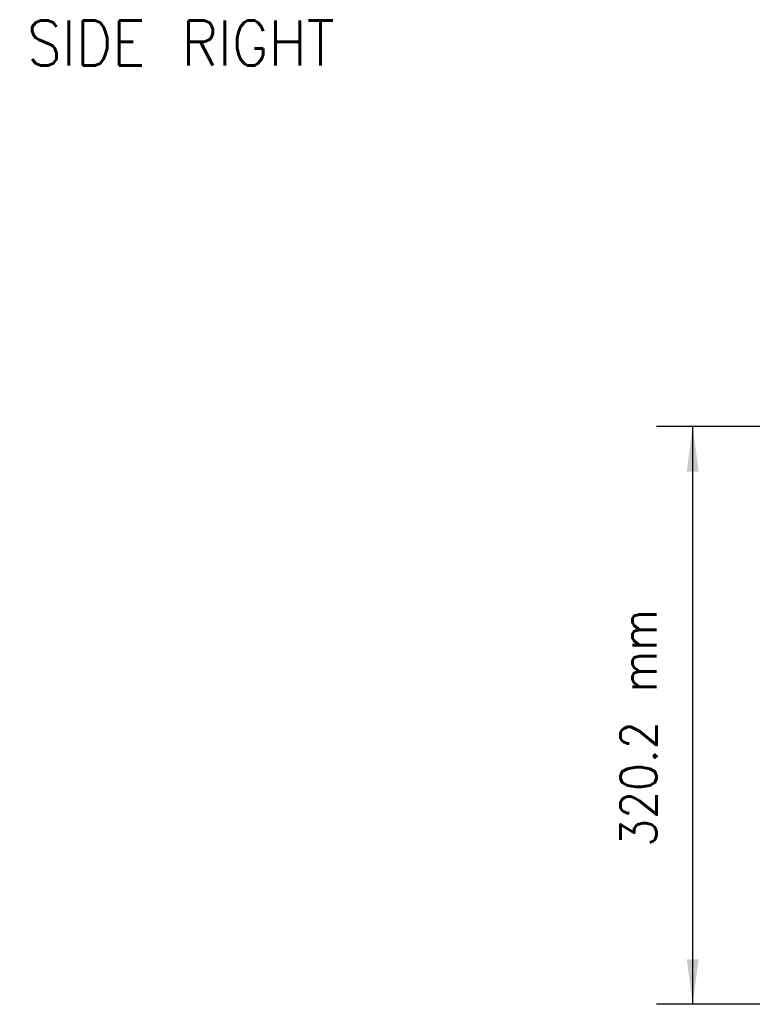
# Model space of a CAD drawing. Header units: inches. Extents: x -113 to 96, y -70 to 125.
# Tile 1 of 23: x -106 to -66, y -57 to -2. Entities that reach past the tile are written whole.
import ezdxf

# ---------------------------------------------------------------- set-up
doc = ezdxf.new("R2010")
doc.units = ezdxf.units.IN
doc.layers.add('1', color=7, linetype='Continuous')
doc.styles.add('CONVERTER_11', font='txt.shx', dxfattribs={"width": 0.9})
doc.dimstyles.new('ME10_DIM_10', dxfattribs={"dimtxt": 2, "dimasz": 2.5, "dimexe": 2, "dimexo": 0, "dimgap": 2, "dimtad": 1, "dimdec": 1, "dimzin": 12, "dimdsep": 46, "dimtxsty": 'CONVERTER_11', "dimsah": 1, "dimcen": 0.09, "dimclrd": 3, "dimclre": 3, "dimclrt": 3, "dimadec": 0, "dimazin": 0, "dimtfac": 1, "dimtdec": 4, "dimtmove": 0, "dimatfit": 3, "dimfxl": 1, "dimtolj": 1, "dimtzin": 0, "dimarcsym": 0})

# ---------------------------------------------------------------- blocks, each defined once
blk = doc.blocks.new('*D98')
at = {"layer": '1', "color": 3, "linetype": 'Continuous'}
for p, q in [((-48.921, -24.989), (-71.091, -24.989)), ((-69.091, -57.011), (-69.091, -24.989)), ((-53.5, -57.011), (-71.091, -57.011))]:
    blk.add_line(p, q, dxfattribs=at)
at = {"layer": '1', "color": 3}
for points in [[(-68.762, -27.489), (-69.421, -27.489), (-69.091, -24.989)], [(-69.421, -54.511), (-68.762, -54.511), (-69.091, -57.011)]]:
    blk.add_solid(points, dxfattribs=at)
at = {"layer": '1', "color": 3, "insert": (-71.091, -48.275), "char_height": 2, "attachment_point": 7, "rotation": 90, "line_spacing_factor": 0.60024, "style": 'CONVERTER_11'}
blk.add_mtext('320.2 mm', dxfattribs=at)
blk = doc.blocks.new('SIDE_RIGHT', base_point=(-97.438, 29.061))
at = {"layer": '1', "color": 2, "insert": (-97.476, -2.489), "char_height": 2.5, "attachment_point": 2, "style": 'CONVERTER_11'}
blk.add_mtext('SIDE RIGHT', dxfattribs=at)
blk = doc.blocks.new('TOP__8', base_point=(-40.066, -41.674))
at = {"layer": '1'}
dim = blk.add_linear_dim(base=(-69.091, -24.989), p1=(-53.5, -57.011), p2=(-48.921, -24.989), angle=90, text='320.2 mm', dimstyle='ME10_DIM_10', dxfattribs=at)
dim.commit()
dim.dimension.update_dxf_attribs({"geometry": '*D98', "text_midpoint": (-72.091, -41.85), "text_rotation": 90})
blk = doc.blocks.new('D12', base_point=(-8.53, 27.449))
for name, p in [('SIDE_RIGHT', (-97.438, 29.061)), ('TOP__8', (-40.066, -41.674))]:
    blk.add_blockref(name, p)
blk = doc.blocks.new('TOP__70', base_point=(-8.53, 27.449))
blk.add_blockref('D12', (-8.53, 27.449))

msp = doc.modelspace()

# ---------------------------------------------------------------- block references
msp.add_blockref('TOP__70', (-8.53, 27.449))

doc.saveas('drawing.dxf')
